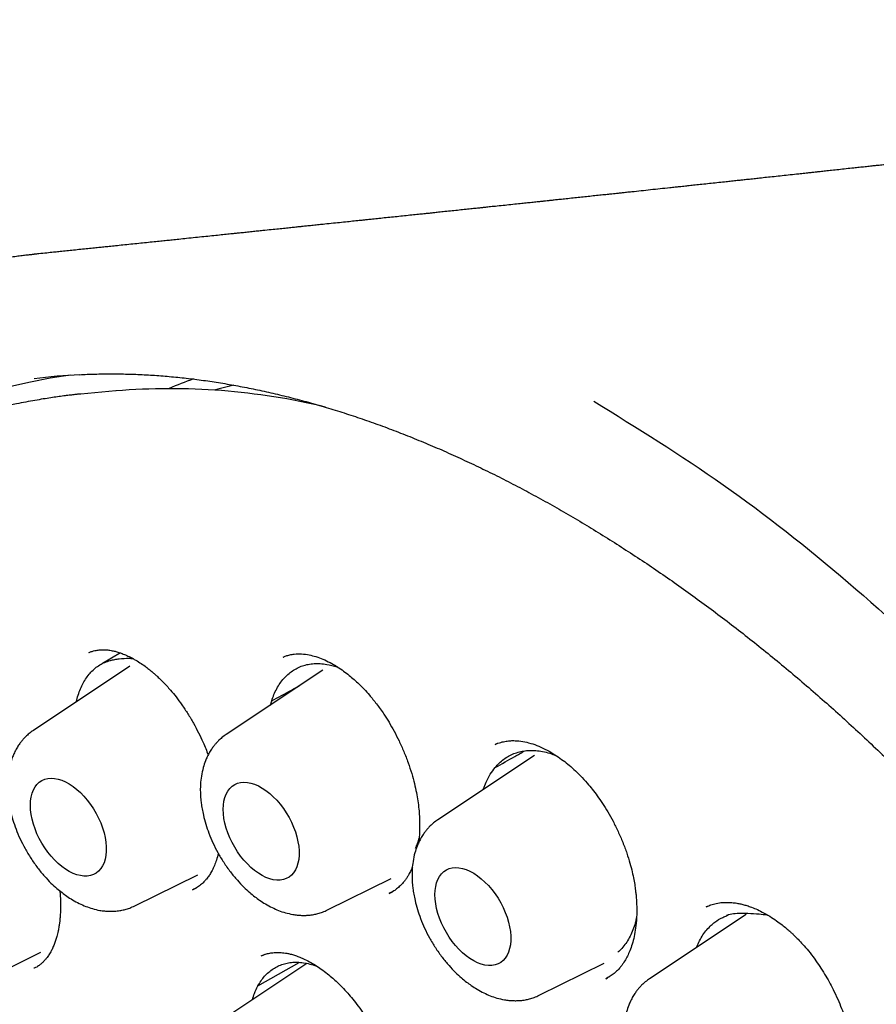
# Model space of a CAD drawing. Header units: millimetres. Extents: x 8 to 855, y 12 to 815.
# Tile 37 of 53: x 785 to 795, y 371 to 382. Entities that reach past the tile are written whole.
import ezdxf

# ---------------------------------------------------------------- set-up
doc = ezdxf.new("R2010")
doc.units = ezdxf.units.MM

msp = doc.modelspace()

# ---------------------------------------------------------------- linework, layer by layer
at = {"color": 7, "linetype": 'Continuous', "lineweight": 30}
for p, q in [((785.966, 377.481), (785.839, 377.468)), ((786.369, 377.517), (785.966, 377.481)), ((786.061, 374.526), (786.063, 374.527)), ((786.419, 374.522), (786.215, 374.403)), ((786.528, 374.372), (785.426, 373.637)), ((788.278, 374.473), (788.282, 374.475)), ((788.731, 374.325), (787.629, 373.591)), ((788.134, 373.927), (788.148, 373.975)), ((790.724, 373.486), (790.7, 373.476)), ((791.149, 373.35), (790.047, 372.616)), ((786.584, 371.632), (787.304, 371.988)), ((788.787, 371.585), (789.514, 371.945)), ((787.245, 371.813), (787.289, 371.837)), ((789.488, 371.771), (789.528, 371.793)), ((793.124, 371.625), (793.109, 371.619)), ((793.566, 371.534), (792.464, 370.799)), ((793.348, 371.52), (793.366, 371.531)), ((784.791, 370.746), (785.511, 371.102)), ((788.03, 371.059), (788.032, 371.06)), ((788.068, 371.075), (788.031, 371.06)), ((785.435, 370.921), (785.431, 370.919)), ((788.551, 370.974), (787.623, 370.355)), ((787.99, 370.716), (788.462, 370.986)), ((791.204, 370.61), (791.945, 370.977)), ((791.983, 370.809), (791.963, 370.799)), ((791.966, 370.799), (791.983, 370.809)), ((792.008, 370.823), (792.01, 370.825))]:
    msp.add_line(p, q, dxfattribs=at)
at = {"color": 7, "linetype": 'Continuous', "lineweight": 30, "flags": 128}
for points in [[(787.715, 377.583), (787.534, 377.537), (787.493, 377.525)], [(785.392, 372.781), (785.394, 372.83), (785.4, 372.875), (785.411, 372.918), (785.426, 372.956), (785.445, 372.99), (785.467, 373.02), (785.493, 373.044), (785.523, 373.064), (785.555, 373.078), (785.59, 373.087), (785.628, 373.091), (785.667, 373.088), (785.708, 373.081), (785.75, 373.067), (785.793, 373.049), (785.836, 373.025), (785.879, 372.997), (785.922, 372.963), (785.963, 372.926), (786.003, 372.884), (786.042, 372.839), (786.078, 372.791), (786.112, 372.741), (786.143, 372.688), (786.171, 372.634), (786.195, 372.579), (786.216, 372.523), (786.233, 372.467), (786.245, 372.412), (786.254, 372.358), (786.258, 372.306), (786.258, 372.256), (786.254, 372.209), (786.245, 372.165), (786.233, 372.125), (786.216, 372.088), (786.195, 372.057), (786.171, 372.029), (786.143, 372.007), (786.112, 371.99), (786.078, 371.979), (786.042, 371.972), (786.003, 371.972), (785.963, 371.977), (785.922, 371.987), (785.879, 372.003), (785.836, 372.024), (785.793, 372.051), (785.75, 372.082), (785.708, 372.117), (785.667, 372.157), (785.628, 372.2), (785.59, 372.246), (785.555, 372.296), (785.523, 372.347), (785.493, 372.401), (785.467, 372.456), (785.445, 372.511), (785.426, 372.567), (785.411, 372.623), (785.4, 372.677), (785.394, 372.73), (785.392, 372.781)], [(787.595, 372.735), (787.597, 372.783), (787.603, 372.829), (787.614, 372.871), (787.629, 372.909), (787.647, 372.943), (787.67, 372.973), (787.696, 372.998), (787.725, 373.017), (787.758, 373.032), (787.793, 373.041), (787.83, 373.044), (787.87, 373.042), (787.911, 373.034), (787.953, 373.021), (787.996, 373.002), (788.039, 372.978), (788.082, 372.95), (788.125, 372.917), (788.166, 372.879), (788.206, 372.838), (788.245, 372.793), (788.281, 372.745), (788.315, 372.694), (788.346, 372.641), (788.374, 372.587), (788.398, 372.532), (788.419, 372.476), (788.435, 372.42), (788.448, 372.365), (788.457, 372.312), (788.461, 372.259), (788.461, 372.21), (788.457, 372.162), (788.448, 372.118), (788.435, 372.078), (788.419, 372.042), (788.398, 372.01), (788.374, 371.983), (788.346, 371.961), (788.315, 371.944), (788.281, 371.932), (788.245, 371.926), (788.206, 371.925), (788.166, 371.93), (788.125, 371.941), (788.082, 371.957), (788.039, 371.978), (787.996, 372.004), (787.953, 372.035), (787.911, 372.07), (787.87, 372.11), (787.83, 372.153), (787.793, 372.2), (787.758, 372.249), (787.725, 372.301), (787.696, 372.354), (787.67, 372.409), (787.647, 372.465), (787.629, 372.521), (787.614, 372.576), (787.603, 372.63), (787.597, 372.684), (787.595, 372.735)], [(790.012, 371.76), (790.015, 371.808), (790.021, 371.854), (790.032, 371.896), (790.046, 371.934), (790.065, 371.969), (790.088, 371.998), (790.114, 372.023), (790.143, 372.042), (790.176, 372.057), (790.211, 372.066), (790.248, 372.069), (790.287, 372.067), (790.328, 372.059), (790.371, 372.046), (790.413, 372.027), (790.457, 372.004), (790.5, 371.975), (790.542, 371.942), (790.584, 371.904), (790.624, 371.863), (790.663, 371.818), (790.699, 371.77), (790.733, 371.719), (790.764, 371.666), (790.791, 371.612), (790.816, 371.557), (790.836, 371.501), (790.853, 371.446), (790.866, 371.391), (790.874, 371.337), (790.879, 371.285), (790.879, 371.235), (790.874, 371.187), (790.866, 371.143), (790.853, 371.103), (790.836, 371.067), (790.816, 371.035), (790.791, 371.008), (790.764, 370.986), (790.733, 370.969), (790.699, 370.957), (790.663, 370.951), (790.624, 370.95), (790.584, 370.955), (790.542, 370.966), (790.5, 370.982), (790.457, 371.003), (790.413, 371.029), (790.371, 371.06), (790.328, 371.095), (790.287, 371.135), (790.248, 371.178), (790.211, 371.225), (790.176, 371.274), (790.143, 371.326), (790.114, 371.379), (790.088, 371.434), (790.065, 371.49), (790.046, 371.546), (790.032, 371.601), (790.021, 371.656), (790.015, 371.709), (790.012, 371.76)]]:
    msp.add_lwpolyline(points, dxfattribs=at)
at = {"color": 7, "linetype": 'Continuous', "lineweight": 30}
for centre, radius, start, end in [((786.642, 371.676), 6.072, 97.5259, 165.5905), ((786.3, 371.124), 6.587, 92.9867, 97.5375), ((789.001, 372.767), 5.189, 109.6667, 112.9773), ((786.988, 369.928), 7.614, 76.5092, 94.658)]:
    msp.add_arc(centre, radius, start, end, dxfattribs=at)
for points, knots in [([(809.138, 381.759), (809.132, 381.758), (809.1, 381.754), (809.042, 381.746), (808.963, 381.736), (808.888, 381.726), (808.819, 381.717), (808.762, 381.71), (808.713, 381.704), (808.667, 381.698), (808.611, 381.69), (808.537, 381.681), (808.449, 381.67), (808.357, 381.658), (808.267, 381.646), (808.178, 381.635), (808.086, 381.623), (807.995, 381.611), (807.905, 381.6), (807.832, 381.59), (807.773, 381.583), (807.722, 381.576), (807.663, 381.569), (807.591, 381.56), (807.512, 381.549), (807.434, 381.54), (807.367, 381.531), (807.31, 381.524), (807.262, 381.518), (807.216, 381.512), (807.165, 381.505), (807.104, 381.498), (807.032, 381.489), (806.948, 381.478), (806.853, 381.466), (806.745, 381.452), (806.628, 381.438), (806.513, 381.423), (806.405, 381.41), (806.31, 381.398), (806.222, 381.387), (806.134, 381.376), (806.043, 381.365), (805.957, 381.354), (805.881, 381.345), (805.819, 381.337), (805.767, 381.33), (805.717, 381.324), (805.66, 381.317), (805.592, 381.309), (805.512, 381.299), (805.42, 381.288), (805.319, 381.275), (805.212, 381.262), (805.116, 381.25), (805.038, 381.241), (804.978, 381.233), (804.924, 381.227), (804.875, 381.221), (804.826, 381.215), (804.772, 381.208), (804.704, 381.2), (804.627, 381.19), (804.547, 381.181), (804.474, 381.172), (804.409, 381.164), (804.351, 381.157), (804.3, 381.151), (804.251, 381.145), (804.198, 381.138), (804.138, 381.131), (804.072, 381.123), (803.987, 381.113), (803.884, 381.1), (803.769, 381.086), (803.661, 381.073), (803.559, 381.061), (803.465, 381.05), (803.38, 381.04), (803.304, 381.031), (803.23, 381.022), (803.151, 381.012), (803.063, 381.002), (802.977, 380.992), (802.901, 380.982), (802.84, 380.975), (802.788, 380.969), (802.742, 380.964), (802.697, 380.958), (802.65, 380.953), (802.597, 380.946), (802.543, 380.94), (802.494, 380.934), (802.446, 380.928), (802.394, 380.922), (802.334, 380.915), (802.272, 380.908), (802.206, 380.9), (802.138, 380.892), (802.066, 380.884), (801.995, 380.875), (801.916, 380.866), (801.815, 380.854), (801.693, 380.84), (801.56, 380.824), (801.435, 380.81), (801.319, 380.796), (801.214, 380.784), (801.131, 380.774), (801.067, 380.767), (801.011, 380.76), (800.948, 380.753), (800.872, 380.744), (800.791, 380.735), (800.696, 380.724), (800.594, 380.712), (800.489, 380.7), (800.395, 380.689), (800.304, 380.679), (800.209, 380.668), (800.105, 380.656), (800.001, 380.644), (799.904, 380.633), (799.813, 380.622), (799.721, 380.612), (799.619, 380.6), (799.509, 380.587), (799.402, 380.575), (799.308, 380.564), (799.23, 380.556), (799.162, 380.548), (799.105, 380.541), (799.054, 380.536), (799.005, 380.53), (798.953, 380.524), (798.893, 380.517), (798.823, 380.51), (798.748, 380.501), (798.672, 380.492), (798.599, 380.484), (798.521, 380.475), (798.437, 380.466), (798.349, 380.456), (798.263, 380.446), (798.173, 380.436), (798.076, 380.425), (797.985, 380.415), (797.899, 380.405), (797.82, 380.397), (797.742, 380.388), (797.67, 380.38), (797.609, 380.373), (797.558, 380.367), (797.51, 380.362), (797.46, 380.356), (797.405, 380.35), (797.343, 380.343), (797.277, 380.336), (797.207, 380.328), (797.136, 380.32), (797.065, 380.312), (796.999, 380.305), (796.929, 380.297), (796.853, 380.289), (796.769, 380.28), (796.693, 380.271), (796.623, 380.263), (796.553, 380.256), (796.473, 380.247), (796.381, 380.237), (796.28, 380.226), (796.179, 380.215), (796.082, 380.204), (796.002, 380.195), (795.939, 380.188), (795.891, 380.183), (795.842, 380.177), (795.785, 380.171), (795.719, 380.164), (795.641, 380.155), (795.555, 380.146), (795.463, 380.136), (795.373, 380.126), (795.289, 380.117), (795.216, 380.109), (795.16, 380.103), (795.119, 380.098), (795.083, 380.094), (795.039, 380.09), (794.986, 380.084), (794.925, 380.077), (794.86, 380.07), (794.789, 380.063), (794.711, 380.054), (794.626, 380.045), (794.547, 380.036), (794.476, 380.029), (794.419, 380.022), (794.375, 380.018), (794.336, 380.013), (794.291, 380.009), (794.234, 380.002), (794.159, 379.994), (794.072, 379.985), (793.979, 379.975), (793.888, 379.965), (793.803, 379.956), (793.726, 379.948), (793.667, 379.941), (793.623, 379.936), (793.589, 379.933), (793.551, 379.929), (793.504, 379.924), (793.448, 379.918), (793.386, 379.911), (793.313, 379.903), (793.234, 379.895), (793.148, 379.885), (793.065, 379.877), (792.988, 379.868), (792.926, 379.862), (792.877, 379.856), (792.839, 379.852), (792.799, 379.848), (792.751, 379.843), (792.678, 379.835), (792.585, 379.825), (792.476, 379.814), (792.368, 379.802), (792.276, 379.792), (792.204, 379.785), (792.152, 379.779), (792.109, 379.775), (792.07, 379.77), (792.028, 379.766), (791.976, 379.76), (791.911, 379.754), (791.839, 379.746), (791.764, 379.738), (791.688, 379.73), (791.61, 379.722), (791.533, 379.713), (791.463, 379.706), (791.403, 379.7), (791.355, 379.695), (791.314, 379.69), (791.274, 379.686), (791.229, 379.681), (791.176, 379.676), (791.117, 379.669), (791.053, 379.663), (790.981, 379.655), (790.901, 379.647), (790.813, 379.637), (790.729, 379.628), (790.654, 379.621), (790.593, 379.614), (790.543, 379.609), (790.494, 379.604), (790.435, 379.598), (790.366, 379.59), (790.289, 379.582), (790.209, 379.574), (790.13, 379.566), (790.059, 379.558), (790.003, 379.552), (789.956, 379.547), (789.909, 379.542), (789.853, 379.536), (789.784, 379.529), (789.705, 379.521), (789.622, 379.512), (789.538, 379.503), (789.455, 379.495), (789.376, 379.487), (789.305, 379.479), (789.247, 379.473), (789.2, 379.468), (789.155, 379.463), (789.101, 379.458), (789.03, 379.45), (788.945, 379.441), (788.851, 379.432), (788.765, 379.423), (788.689, 379.415), (788.624, 379.408), (788.564, 379.402), (788.513, 379.397), (788.468, 379.392), (788.42, 379.387), (788.365, 379.381), (788.299, 379.374), (788.224, 379.366), (788.139, 379.358), (788.059, 379.349), (787.986, 379.342), (787.922, 379.335), (787.858, 379.328), (787.797, 379.322), (787.744, 379.317), (787.7, 379.312), (787.663, 379.308), (787.614, 379.303), (787.548, 379.296), (787.463, 379.287), (787.371, 379.278), (787.275, 379.268), (787.18, 379.258), (787.092, 379.249), (787.016, 379.241), (786.948, 379.234), (786.878, 379.227), (786.801, 379.219), (786.717, 379.21), (786.629, 379.201), (786.539, 379.192), (786.451, 379.183), (786.369, 379.174), (786.296, 379.167), (786.231, 379.16), (786.169, 379.154), (786.103, 379.147), (786.028, 379.139), (785.947, 379.131), (785.866, 379.123), (785.789, 379.115), (785.719, 379.107), (785.649, 379.1), (785.573, 379.092), (785.499, 379.085), (785.451, 379.08), (785.434, 379.078)], [0, 0, 0, 0, 0.000783, 0.004161, 0.007573, 0.011112, 0.013958, 0.016497, 0.018607, 0.020379, 0.022385, 0.025984, 0.02998, 0.033948, 0.037886, 0.041774, 0.045595, 0.049774, 0.053699, 0.057333, 0.05932, 0.061367, 0.063911, 0.066975, 0.070816, 0.074189, 0.077087, 0.079532, 0.081612, 0.083338, 0.085549, 0.088212, 0.091326, 0.094929, 0.099049, 0.103651, 0.109063, 0.114142, 0.118696, 0.122979, 0.126474, 0.130205, 0.134365, 0.138236, 0.141481, 0.144122, 0.146277, 0.148255, 0.150617, 0.153613, 0.157078, 0.161032, 0.165476, 0.1702, 0.174941, 0.177834, 0.180396, 0.18265, 0.184753, 0.186743, 0.189014, 0.191768, 0.19549, 0.199, 0.202143, 0.204921, 0.207398, 0.20961, 0.211542, 0.213784, 0.216403, 0.219288, 0.222299, 0.227451, 0.232561, 0.237118, 0.241426, 0.245635, 0.249242, 0.252484, 0.255428, 0.258804, 0.26261, 0.26682, 0.269867, 0.272414, 0.274564, 0.27667, 0.278323, 0.280306, 0.282677, 0.285202, 0.28729, 0.28902, 0.29132, 0.293993, 0.296674, 0.299194, 0.3025, 0.305404, 0.308333, 0.311706, 0.315411, 0.321296, 0.327287, 0.332396, 0.337316, 0.342072, 0.345842, 0.347977, 0.350242, 0.352912, 0.356147, 0.359828, 0.363314, 0.36827, 0.372805, 0.376754, 0.380242, 0.384399, 0.388864, 0.393466, 0.39773, 0.401178, 0.405042, 0.409413, 0.414137, 0.419137, 0.422907, 0.426177, 0.429026, 0.431558, 0.433472, 0.435506, 0.437664, 0.440156, 0.443127, 0.446476, 0.449758, 0.452805, 0.455672, 0.459757, 0.463398, 0.466758, 0.470678, 0.474883, 0.478967, 0.482271, 0.485727, 0.489065, 0.492191, 0.494765, 0.496786, 0.498685, 0.500784, 0.503083, 0.505648, 0.508689, 0.511423, 0.51446, 0.517666, 0.520436, 0.522832, 0.526434, 0.530089, 0.533359, 0.536121, 0.538954, 0.54213, 0.546235, 0.550554, 0.554863, 0.558971, 0.562765, 0.564953, 0.566875, 0.568816, 0.57121, 0.57406, 0.577146, 0.581035, 0.58488, 0.58868, 0.592335, 0.595437, 0.597941, 0.599292, 0.600653, 0.602468, 0.604744, 0.607427, 0.610136, 0.612794, 0.616431, 0.61997, 0.623385, 0.626384, 0.628886, 0.630503, 0.631909, 0.633757, 0.636171, 0.63911, 0.643142, 0.647048, 0.650826, 0.654474, 0.657734, 0.660442, 0.661956, 0.66323, 0.664717, 0.666659, 0.669055, 0.671765, 0.674447, 0.678126, 0.68172, 0.685228, 0.688494, 0.691258, 0.693075, 0.69458, 0.696065, 0.698051, 0.700549, 0.705116, 0.709668, 0.714189, 0.718634, 0.72111, 0.723251, 0.725057, 0.726527, 0.728048, 0.730279, 0.73307, 0.736122, 0.739236, 0.742413, 0.745652, 0.74895, 0.751993, 0.754392, 0.756397, 0.758008, 0.759485, 0.761342, 0.76355, 0.766064, 0.768721, 0.771514, 0.775019, 0.778717, 0.782403, 0.785514, 0.788015, 0.789909, 0.791749, 0.794184, 0.797176, 0.800376, 0.803696, 0.807135, 0.810132, 0.812459, 0.814146, 0.815958, 0.818229, 0.821139, 0.824532, 0.828008, 0.831453, 0.834868, 0.838251, 0.841257, 0.843664, 0.845449, 0.847113, 0.849151, 0.852225, 0.855849, 0.859729, 0.863799, 0.866455, 0.869186, 0.87178, 0.873878, 0.875476, 0.877405, 0.879691, 0.882381, 0.885476, 0.888973, 0.892868, 0.895351, 0.897972, 0.900732, 0.903329, 0.905505, 0.90726, 0.90866, 0.910151, 0.913251, 0.916833, 0.92061, 0.924557, 0.928637, 0.932305, 0.935385, 0.937989, 0.940747, 0.943925, 0.947456, 0.951073, 0.954749, 0.958483, 0.961899, 0.9649, 0.967478, 0.969801, 0.972493, 0.975611, 0.979054, 0.982378, 0.985532, 0.988515, 0.991011, 0.994115, 0.99783, 1, 1, 1, 1]), ([(785.441, 379.078), (785.428, 379.076), (785.398, 379.073), (785.351, 379.068), (785.294, 379.061), (785.229, 379.052), (785.155, 379.042), (785.072, 379.03), (784.984, 379.016), (784.893, 379), (784.802, 378.983), (784.714, 378.966), (784.598, 378.941), (784.458, 378.908), (784.296, 378.866), (784.169, 378.829), (784.075, 378.8), (784.015, 378.781), (783.964, 378.765), (783.923, 378.751), (783.891, 378.739), (783.861, 378.729), (783.829, 378.718), (783.788, 378.703), (783.738, 378.684), (783.679, 378.662), (783.612, 378.635), (783.535, 378.604), (783.452, 378.569), (783.363, 378.53), (783.242, 378.474), (783.09, 378.4), (782.908, 378.302), (782.724, 378.196), (782.579, 378.105), (782.474, 378.035), (782.413, 377.994), (782.359, 377.956), (782.316, 377.926), (782.282, 377.901), (782.254, 377.88), (782.224, 377.858), (782.188, 377.831), (782.144, 377.797), (782.088, 377.754), (782.023, 377.701), (781.952, 377.643), (781.883, 377.585), (781.788, 377.502), (781.671, 377.395), (781.537, 377.265), (781.424, 377.15), (781.33, 377.049), (781.254, 376.965), (781.186, 376.887), (781.126, 376.817), (781.074, 376.754), (781.029, 376.699), (780.993, 376.653), (780.959, 376.61), (780.924, 376.565), (780.881, 376.509), (780.834, 376.445), (780.767, 376.352), (780.682, 376.231), (780.584, 376.084), (780.49, 375.935), (780.398, 375.781), (780.304, 375.616), (780.224, 375.469), (780.159, 375.342), (780.109, 375.241), (780.059, 375.136), (780.008, 375.028), (779.958, 374.915), (779.91, 374.803), (779.864, 374.694), (779.824, 374.592), (779.788, 374.5), (779.759, 374.423), (779.736, 374.361), (779.72, 374.317), (779.709, 374.285), (779.7, 374.258), (779.689, 374.227), (779.675, 374.187), (779.659, 374.14), (779.64, 374.085), (779.619, 374.019), (779.594, 373.942), (779.567, 373.855), (779.54, 373.764), (779.513, 373.673), (779.477, 373.546), (779.434, 373.384), (779.386, 373.188), (779.342, 372.996), (779.302, 372.81), (779.266, 372.624), (779.231, 372.431), (779.197, 372.226), (779.165, 372.006), (779.135, 371.777), (779.108, 371.54), (779.085, 371.295), (779.064, 371.037), (779.048, 370.768), (779.036, 370.498), (779.029, 370.234), (779.027, 369.976), (779.028, 369.725), (779.033, 369.481), (779.041, 369.254), (779.05, 369.044), (779.06, 368.86), (779.071, 368.702), (779.08, 368.567), (779.09, 368.44), (779.101, 368.313), (779.113, 368.181), (779.13, 368.014), (779.152, 367.808), (779.182, 367.56), (779.217, 367.297), (779.257, 367.021), (779.304, 366.731), (779.356, 366.425), (779.416, 366.108), (779.488, 365.752), (779.573, 365.362), (779.673, 364.94), (779.792, 364.474), (779.933, 363.964), (780.1, 363.412), (780.278, 362.863), (780.47, 362.313), (780.675, 361.76), (780.895, 361.204), (781.127, 360.65), (781.371, 360.099), (781.625, 359.553), (781.889, 359.015), (782.162, 358.484), (782.446, 357.959), (782.724, 357.465), (782.997, 357.002), (783.264, 356.566), (783.542, 356.128), (783.832, 355.687), (784.135, 355.243), (784.438, 354.817), (784.738, 354.408), (785.036, 354.016), (785.297, 353.684), (785.516, 353.414), (785.684, 353.21), (785.845, 353.019), (785.997, 352.84), (786.142, 352.674), (786.279, 352.519), (786.405, 352.378), (786.521, 352.25), (786.613, 352.15), (786.686, 352.071), (786.746, 352.007), (786.815, 351.934), (786.893, 351.851), (786.981, 351.759), (787.079, 351.657), (787.186, 351.547), (787.304, 351.428), (787.439, 351.294), (787.591, 351.144), (787.763, 350.979), (787.949, 350.803), (788.149, 350.619), (788.361, 350.427), (788.586, 350.229), (788.824, 350.025), (789.075, 349.815), (789.33, 349.609), (789.588, 349.407), (789.847, 349.21), (790.118, 349.011), (790.4, 348.811), (790.693, 348.612), (790.997, 348.414), (791.311, 348.217), (791.525, 348.092), (791.633, 348.028)], [0, 0, 0, 0, 0.001141, 0.002635, 0.004484, 0.006659, 0.009183, 0.012055, 0.015275, 0.018597, 0.021848, 0.025029, 0.028138, 0.034422, 0.040395, 0.046055, 0.048681, 0.050958, 0.052881, 0.054451, 0.055667, 0.056574, 0.057818, 0.059391, 0.061294, 0.063525, 0.066136, 0.069086, 0.072378, 0.075912, 0.079504, 0.08672, 0.094143, 0.101776, 0.109634, 0.112637, 0.115306, 0.117639, 0.119634, 0.12102, 0.122178, 0.123385, 0.124986, 0.126983, 0.129376, 0.132653, 0.135959, 0.139178, 0.142311, 0.149419, 0.156034, 0.162152, 0.166497, 0.170491, 0.174095, 0.177311, 0.180138, 0.182576, 0.184624, 0.186218, 0.188215, 0.190619, 0.193422, 0.196391, 0.202374, 0.208559, 0.21425, 0.220202, 0.2265, 0.233145, 0.236725, 0.240397, 0.244161, 0.248016, 0.251963, 0.255971, 0.259669, 0.263252, 0.266327, 0.268896, 0.270959, 0.272518, 0.273322, 0.274102, 0.275136, 0.276424, 0.277968, 0.279765, 0.281817, 0.284367, 0.287216, 0.290128, 0.292994, 0.295814, 0.302056, 0.308066, 0.313845, 0.319394, 0.324784, 0.330354, 0.336276, 0.342551, 0.349177, 0.35562, 0.362359, 0.36939, 0.37671, 0.384066, 0.391028, 0.397588, 0.404344, 0.410635, 0.416464, 0.421828, 0.426729, 0.430457, 0.433862, 0.436973, 0.440136, 0.443452, 0.446922, 0.452683, 0.458824, 0.465342, 0.472039, 0.479091, 0.486499, 0.49424, 0.502023, 0.512136, 0.522159, 0.532091, 0.545247, 0.558244, 0.571115, 0.583952, 0.597036, 0.610128, 0.623223, 0.636319, 0.649409, 0.662258, 0.675095, 0.687917, 0.70072, 0.711601, 0.72253, 0.733661, 0.74503, 0.756624, 0.768428, 0.778979, 0.789682, 0.800534, 0.806717, 0.812554, 0.818047, 0.823195, 0.828152, 0.832744, 0.836969, 0.840828, 0.84432, 0.846115, 0.848036, 0.850285, 0.85286, 0.855762, 0.858931, 0.862415, 0.866215, 0.870331, 0.875409, 0.880898, 0.886797, 0.893107, 0.899825, 0.906822, 0.914213, 0.921997, 0.930173, 0.937805, 0.945749, 0.954006, 0.962574, 0.971457, 0.980654, 0.990167, 1, 1, 1, 1]), ([(785.952, 377.702), (786.01, 377.705), (786.129, 377.71), (786.313, 377.712), (786.501, 377.71), (786.691, 377.703), (786.882, 377.69), (787.075, 377.673), (787.27, 377.651), (787.466, 377.624), (787.663, 377.592), (787.862, 377.555), (788.062, 377.513), (788.263, 377.467), (788.465, 377.415), (788.669, 377.359), (788.873, 377.298), (789.078, 377.232), (789.284, 377.161), (789.491, 377.086), (789.699, 377.005), (789.907, 376.92), (790.116, 376.831), (790.325, 376.736), (790.535, 376.637), (790.745, 376.534), (790.955, 376.426), (791.166, 376.313), (791.377, 376.196), (791.588, 376.074), (791.799, 375.948), (792.01, 375.817), (792.221, 375.682), (792.432, 375.543), (792.642, 375.4), (792.852, 375.252), (793.062, 375.1), (793.271, 374.944), (793.48, 374.784), (793.688, 374.62), (793.895, 374.452), (794.102, 374.28), (794.308, 374.104), (794.513, 373.924), (794.717, 373.741), (794.919, 373.554), (795.121, 373.363), (795.322, 373.169), (795.522, 372.972), (795.72, 372.77), (795.916, 372.566), (796.112, 372.358), (796.306, 372.147), (796.498, 371.933), (796.689, 371.716), (796.878, 371.496), (797.065, 371.272), (797.25, 371.046), (797.434, 370.818), (797.615, 370.586), (797.795, 370.352), (797.972, 370.115), (798.148, 369.876), (798.321, 369.635), (798.492, 369.391), (798.66, 369.145), (798.827, 368.896), (798.991, 368.646), (799.152, 368.394), (799.311, 368.139), (799.467, 367.883), (799.621, 367.626), (799.772, 367.366), (799.92, 367.105), (800.066, 366.843), (800.208, 366.579), (800.348, 366.314), (800.485, 366.048), (800.619, 365.78), (800.75, 365.512), (800.877, 365.242), (801.002, 364.972), (801.124, 364.701), (801.242, 364.429), (801.357, 364.157), (801.469, 363.884), (801.578, 363.611), (801.683, 363.338), (801.785, 363.064), (801.884, 362.79), (801.979, 362.517), (802.07, 362.243), (802.159, 361.969), (802.243, 361.696), (802.324, 361.423), (802.402, 361.151), (802.476, 360.879), (802.546, 360.607), (802.613, 360.337), (802.676, 360.067), (802.735, 359.798), (802.791, 359.53), (802.842, 359.263), (802.891, 358.997), (802.935, 358.732), (802.976, 358.469), (803.012, 358.207), (803.045, 357.947), (803.075, 357.688), (803.1, 357.431), (803.122, 357.176), (803.14, 356.923), (803.154, 356.671), (803.164, 356.422), (803.17, 356.175), (803.173, 355.93), (803.171, 355.687), (803.166, 355.446), (803.157, 355.208), (803.144, 354.973), (803.128, 354.74), (803.107, 354.51), (803.083, 354.282), (803.055, 354.057), (803.024, 353.835), (802.988, 353.617), (802.949, 353.401), (802.906, 353.188), (802.859, 352.978), (802.809, 352.772), (802.755, 352.569), (802.697, 352.369), (802.636, 352.173), (802.571, 351.98), (802.503, 351.791), (802.43, 351.605), (802.355, 351.424), (802.276, 351.245), (802.193, 351.071), (802.107, 350.9), (802.017, 350.734), (801.924, 350.571), (801.828, 350.412), (801.762, 350.308), (801.727, 350.257), (801.727, 350.257)], [0, 0, 0, 0, 0.006701, 0.013779, 0.020854, 0.027924, 0.034991, 0.042054, 0.049113, 0.05617, 0.063224, 0.070275, 0.077324, 0.08437, 0.091415, 0.098458, 0.1055, 0.112541, 0.119581, 0.126619, 0.133657, 0.140694, 0.147731, 0.154768, 0.161804, 0.16884, 0.175876, 0.182912, 0.189949, 0.196985, 0.204021, 0.211058, 0.218095, 0.225132, 0.232169, 0.239207, 0.246246, 0.253284, 0.260323, 0.267363, 0.274402, 0.281442, 0.288483, 0.295524, 0.302566, 0.309607, 0.31665, 0.323692, 0.330735, 0.337778, 0.344822, 0.351866, 0.35891, 0.365955, 0.373, 0.380045, 0.387091, 0.394136, 0.401182, 0.408229, 0.415275, 0.422322, 0.429369, 0.436416, 0.443463, 0.45051, 0.457558, 0.464605, 0.471653, 0.4787, 0.485748, 0.492796, 0.499844, 0.506891, 0.513939, 0.520987, 0.528034, 0.535082, 0.54213, 0.549177, 0.556224, 0.563272, 0.570319, 0.577366, 0.584412, 0.591459, 0.598505, 0.605551, 0.612597, 0.619643, 0.626688, 0.633733, 0.640778, 0.647822, 0.654866, 0.66191, 0.668953, 0.675996, 0.683039, 0.690081, 0.697123, 0.704165, 0.711206, 0.718246, 0.725286, 0.732326, 0.739365, 0.746404, 0.753443, 0.760481, 0.767518, 0.774555, 0.781592, 0.788629, 0.795665, 0.802701, 0.809736, 0.816771, 0.823806, 0.830841, 0.837876, 0.844911, 0.851946, 0.858981, 0.866017, 0.873052, 0.880089, 0.887125, 0.894163, 0.901201, 0.908241, 0.915282, 0.922324, 0.929368, 0.936414, 0.943462, 0.950513, 0.957566, 0.964622, 0.971681, 0.978744, 0.98581, 0.99288, 0.999955, 1, 1, 1, 1]), ([(785.966, 377.481), (785.954, 377.48), (785.926, 377.477), (785.883, 377.472), (785.83, 377.466), (785.768, 377.458), (785.699, 377.449), (785.621, 377.437), (785.535, 377.424), (785.44, 377.408), (785.338, 377.389), (785.168, 377.356), (784.934, 377.301), (784.627, 377.212), (784.309, 377.1), (783.984, 376.961), (783.742, 376.84), (783.577, 376.748), (783.486, 376.695), (783.402, 376.643), (783.326, 376.596), (783.259, 376.552), (783.201, 376.513), (783.153, 376.48), (783.116, 376.453), (783.087, 376.433), (783.063, 376.415), (783.044, 376.401), (783.027, 376.389), (783.009, 376.375), (782.985, 376.357), (782.953, 376.333), (782.913, 376.303), (782.866, 376.266), (782.813, 376.223), (782.757, 376.177), (782.7, 376.128), (782.643, 376.078), (782.544, 375.989), (782.403, 375.856), (782.222, 375.669), (782.041, 375.464), (781.862, 375.242), (781.686, 375.004), (781.516, 374.75), (781.367, 374.503), (781.237, 374.268), (781.125, 374.048), (781.038, 373.862), (780.974, 373.718), (780.932, 373.622), (780.896, 373.535), (780.865, 373.456), (780.839, 373.389), (780.817, 373.333), (780.8, 373.286), (780.786, 373.248), (780.775, 373.218), (780.765, 373.191), (780.755, 373.161), (780.74, 373.121), (780.722, 373.068), (780.701, 373.005), (780.677, 372.934), (780.652, 372.855), (780.626, 372.77), (780.6, 372.684), (780.575, 372.597), (780.551, 372.511), (780.528, 372.425), (780.492, 372.288), (780.446, 372.1), (780.394, 371.861), (780.347, 371.618), (780.303, 371.365), (780.267, 371.12), (780.237, 370.884), (780.212, 370.661), (780.194, 370.461), (780.18, 370.289), (780.171, 370.152), (780.164, 370.024), (780.158, 369.913), (780.154, 369.817), (780.151, 369.736), (780.149, 369.665), (780.148, 369.605), (780.146, 369.556), (780.146, 369.518), (780.145, 369.488), (780.145, 369.45), (780.144, 369.396), (780.143, 369.321), (780.143, 369.231), (780.144, 369.126), (780.145, 369.007), (780.148, 368.873), (780.153, 368.686), (780.163, 368.445), (780.18, 368.148), (780.205, 367.833), (780.237, 367.499), (780.277, 367.147), (780.327, 366.775), (780.385, 366.399), (780.451, 366.021), (780.524, 365.641), (780.608, 365.246), (780.704, 364.836), (780.811, 364.414), (780.929, 363.979), (781.061, 363.533), (781.206, 363.074), (781.357, 362.625), (781.513, 362.19), (781.671, 361.772), (781.839, 361.352), (782.013, 360.935), (782.193, 360.524), (782.39, 360.095), (782.604, 359.648), (782.836, 359.187), (783.075, 358.735), (783.32, 358.29), (783.571, 357.852), (783.828, 357.422), (784.09, 357.002), (784.355, 356.594), (784.621, 356.198), (784.888, 355.816), (785.155, 355.447), (785.423, 355.089), (785.719, 354.708), (786.042, 354.308), (786.393, 353.892), (786.744, 353.494), (787.093, 353.114), (787.44, 352.752), (787.784, 352.408), (788.143, 352.063), (788.519, 351.719), (788.915, 351.374), (789.313, 351.044), (789.716, 350.728), (790.123, 350.426), (790.51, 350.154), (790.878, 349.911), (791.212, 349.702), (791.446, 349.563), (791.581, 349.485), (791.628, 349.458), (791.672, 349.433), (791.708, 349.413), (791.745, 349.393), (791.791, 349.367), (791.857, 349.331), (791.938, 349.287), (792.03, 349.238), (792.13, 349.186), (792.253, 349.123), (792.401, 349.049), (792.576, 348.964), (792.761, 348.879), (792.974, 348.784), (793.21, 348.685), (793.463, 348.586), (793.71, 348.495), (793.952, 348.412), (794.188, 348.337), (794.418, 348.271), (794.616, 348.218), (794.779, 348.178), (794.906, 348.149), (795.018, 348.125), (795.116, 348.105), (795.201, 348.088), (795.275, 348.075), (795.341, 348.063), (795.408, 348.052), (795.482, 348.04), (795.571, 348.026), (795.673, 348.012), (795.788, 347.998), (795.914, 347.984), (796.051, 347.971), (796.2, 347.96), (796.36, 347.951), (796.576, 347.943), (796.842, 347.943), (797.155, 347.957), (797.468, 347.985), (797.724, 348.021), (797.925, 348.056), (798.072, 348.086), (798.218, 348.119), (798.364, 348.157), (798.509, 348.197), (798.638, 348.238), (798.749, 348.275), (798.839, 348.306), (798.917, 348.336), (798.985, 348.362), (799.043, 348.385), (799.092, 348.406), (799.138, 348.425), (799.182, 348.444), (799.227, 348.464), (799.276, 348.486), (799.331, 348.512), (799.395, 348.543), (799.466, 348.578), (799.545, 348.619), (799.635, 348.668), (799.735, 348.725), (799.846, 348.791), (799.965, 348.865), (800.091, 348.95), (800.225, 349.044), (800.353, 349.142), (800.475, 349.239), (800.586, 349.333), (800.691, 349.427), (800.791, 349.519), (800.884, 349.61), (800.98, 349.708), (801.077, 349.812), (801.175, 349.921), (801.263, 350.025), (801.342, 350.121), (801.413, 350.211), (801.475, 350.292), (801.53, 350.366), (801.563, 350.413), (801.579, 350.435)], [0, 0, 0, 0, 0.000752, 0.001803, 0.003155, 0.004705, 0.006524, 0.008613, 0.010973, 0.013603, 0.016503, 0.019608, 0.028177, 0.03674, 0.046927, 0.057106, 0.067278, 0.070447, 0.073565, 0.076428, 0.079017, 0.081329, 0.083367, 0.085128, 0.086319, 0.08734, 0.088191, 0.088872, 0.089388, 0.089985, 0.090799, 0.091961, 0.093392, 0.095092, 0.09706, 0.099157, 0.101279, 0.103425, 0.105596, 0.112572, 0.119786, 0.127375, 0.135194, 0.14321, 0.151422, 0.159829, 0.166118, 0.172513, 0.179007, 0.181912, 0.184552, 0.186926, 0.189035, 0.190878, 0.192321, 0.193546, 0.194552, 0.19534, 0.195923, 0.196649, 0.197697, 0.199065, 0.200754, 0.202534, 0.204568, 0.206762, 0.208938, 0.211091, 0.213221, 0.21533, 0.217415, 0.223252, 0.228906, 0.234449, 0.240244, 0.246345, 0.25109, 0.256004, 0.261087, 0.264162, 0.267172, 0.269899, 0.272339, 0.274275, 0.275983, 0.277463, 0.278714, 0.279736, 0.280536, 0.28112, 0.281631, 0.282894, 0.284455, 0.286314, 0.288471, 0.290926, 0.293678, 0.296682, 0.302307, 0.308246, 0.314497, 0.321062, 0.32794, 0.335131, 0.342635, 0.349584, 0.356782, 0.364228, 0.371922, 0.379865, 0.387908, 0.39619, 0.404712, 0.413474, 0.421096, 0.428891, 0.436737, 0.444506, 0.452197, 0.45981, 0.468683, 0.477449, 0.486106, 0.494656, 0.503251, 0.511734, 0.520105, 0.528365, 0.536513, 0.544408, 0.552194, 0.559873, 0.567445, 0.577117, 0.586608, 0.595918, 0.605047, 0.613995, 0.622761, 0.631346, 0.641138, 0.650862, 0.660608, 0.670378, 0.680172, 0.689989, 0.698254, 0.706536, 0.713839, 0.714988, 0.716137, 0.717244, 0.71811, 0.718713, 0.719863, 0.721419, 0.723382, 0.725646, 0.728024, 0.73051, 0.734445, 0.738626, 0.743054, 0.747727, 0.753912, 0.759995, 0.765964, 0.77182, 0.777562, 0.78319, 0.788679, 0.792141, 0.795262, 0.798042, 0.80048, 0.802578, 0.804392, 0.806032, 0.807524, 0.809428, 0.811664, 0.814232, 0.817132, 0.820365, 0.823862, 0.827681, 0.83182, 0.836275, 0.844499, 0.852848, 0.861323, 0.869923, 0.874053, 0.878212, 0.882399, 0.886614, 0.890857, 0.895065, 0.898071, 0.900766, 0.903148, 0.905219, 0.906978, 0.908424, 0.909816, 0.911176, 0.912554, 0.914028, 0.915787, 0.917799, 0.920094, 0.922671, 0.92553, 0.928936, 0.93267, 0.936734, 0.941128, 0.945851, 0.950903, 0.955103, 0.959327, 0.963365, 0.967217, 0.970883, 0.974363, 0.978733, 0.98277, 0.986474, 0.989845, 0.992883, 0.995588, 0.99796, 1, 1, 1, 1]), ([(791.827, 377.398), (792.322, 377.093), (793.299, 376.49), (794.73, 375.36), (796.092, 374.109), (797.37, 372.745), (798.554, 371.298), (799.636, 369.791), (800.61, 368.247), (801.562, 366.52), (802.449, 364.624), (803.221, 362.591), (803.705, 360.944), (803.998, 359.679), (804.171, 358.767), (804.302, 357.886), (804.393, 357.036), (804.444, 356.221), (804.467, 355.043), (804.373, 353.551), (804.039, 351.848), (803.494, 350.332), (802.744, 349.034), (801.809, 347.965), (800.694, 347.164), (799.704, 346.685), (799.052, 346.571), (798.869, 346.539)], [0, 0, 0, 0, 0.046051, 0.091106, 0.135169, 0.178242, 0.220314, 0.261396, 0.301495, 0.340611, 0.391213, 0.440069, 0.487186, 0.510095, 0.532567, 0.554602, 0.5762, 0.597363, 0.618092, 0.670019, 0.72188, 0.773676, 0.825388, 0.876996, 0.9285, 0.979893, 1, 1, 1, 1]), ([(786.06, 374.526), (786.072, 374.531), (786.094, 374.54), (786.126, 374.548), (786.153, 374.554), (786.175, 374.556), (786.196, 374.558), (786.214, 374.559), (786.233, 374.558), (786.254, 374.558), (786.277, 374.556), (786.301, 374.552), (786.332, 374.547), (786.37, 374.538), (786.416, 374.524), (786.467, 374.505), (786.521, 374.48), (786.58, 374.449), (786.64, 374.412), (786.695, 374.375), (786.741, 374.34), (786.775, 374.312), (786.806, 374.286), (786.837, 374.258), (786.871, 374.226), (786.909, 374.188), (786.95, 374.144), (787, 374.088), (787.058, 374.017), (787.124, 373.927), (787.191, 373.827), (787.255, 373.72), (787.312, 373.61), (787.37, 373.49), (787.404, 373.404), (787.423, 373.356)], [0, 0, 0, 0, 0.038934, 0.070968, 0.096066, 0.115969, 0.128935, 0.142154, 0.15633, 0.171466, 0.187566, 0.204632, 0.222668, 0.25203, 0.283518, 0.317073, 0.352727, 0.390512, 0.430463, 0.468222, 0.49502, 0.515918, 0.533127, 0.552391, 0.574012, 0.598003, 0.624382, 0.653173, 0.695247, 0.741392, 0.791511, 0.841991, 0.891071, 0.938756, 1, 1, 1, 1]), ([(788.278, 374.474), (788.288, 374.478), (788.308, 374.487), (788.352, 374.501), (788.416, 374.511), (788.489, 374.512), (788.572, 374.502), (788.654, 374.481), (788.733, 374.452), (788.814, 374.413), (788.893, 374.368), (788.966, 374.318), (789.03, 374.269), (789.089, 374.219), (789.146, 374.167), (789.204, 374.107), (789.272, 374.033), (789.348, 373.938), (789.423, 373.833), (789.49, 373.728), (789.548, 373.626), (789.604, 373.515), (789.658, 373.395), (789.707, 373.27), (789.747, 373.147), (789.778, 373.032), (789.801, 372.929), (789.818, 372.831), (789.829, 372.741), (789.835, 372.66), (789.838, 372.584), (789.838, 372.505), (789.834, 372.425), (789.828, 372.374), (789.825, 372.351)], [0, 0, 0, 0, 0.030474, 0.057641, 0.083062, 0.122831, 0.164725, 0.199185, 0.234248, 0.269954, 0.305503, 0.337235, 0.364651, 0.3883, 0.412554, 0.438294, 0.465565, 0.503129, 0.545137, 0.575622, 0.608086, 0.642526, 0.678935, 0.717153, 0.753714, 0.787208, 0.817654, 0.845051, 0.873903, 0.898365, 0.919912, 0.945352, 0.975493, 1, 1, 1, 1]), ([(785.917, 373.965), (785.919, 373.971), (785.925, 374.004), (785.943, 374.059), (785.97, 374.13), (786.002, 374.194), (786.04, 374.252), (786.083, 374.304), (786.131, 374.349), (786.184, 374.387), (786.242, 374.416), (786.3, 374.435), (786.355, 374.448), (786.425, 374.458), (786.493, 374.462), (786.545, 374.46), (786.56, 374.459)], [0, 0, 0, 0, 0.016125, 0.092021, 0.165492, 0.239437, 0.314863, 0.390802, 0.467043, 0.543843, 0.622389, 0.701477, 0.763325, 0.82531, 0.950062, 1, 1, 1, 1]), ([(788.148, 373.975), (788.156, 373.999), (788.173, 374.048), (788.205, 374.115), (788.243, 374.176), (788.286, 374.231), (788.333, 374.278), (788.384, 374.318), (788.44, 374.351), (788.5, 374.376), (788.564, 374.393), (788.632, 374.402), (788.703, 374.401), (788.791, 374.389), (788.857, 374.376), (788.9, 374.361), (788.902, 374.36)], [0, 0, 0, 0, 0.070748, 0.141497, 0.214305, 0.287116, 0.358078, 0.42904, 0.501904, 0.574766, 0.648438, 0.722106, 0.797971, 0.873865, 0.993054, 1, 1, 1, 1]), ([(788.148, 373.975), (788.223, 374.016), (788.329, 374.073), (788.436, 374.132), (788.467, 374.149)], [0, 0, 0, 0, 0.708871, 1, 1, 1, 1]), ([(785.426, 373.637), (785.409, 373.626), (785.379, 373.604), (785.341, 373.569), (785.312, 373.539), (785.287, 373.509), (785.262, 373.475), (785.234, 373.432), (785.209, 373.385), (785.184, 373.326), (785.16, 373.253), (785.141, 373.166), (785.131, 373.077), (785.129, 373.005), (785.131, 372.948), (785.134, 372.9), (785.14, 372.848), (785.15, 372.785), (785.166, 372.705), (785.191, 372.611), (785.227, 372.506), (785.273, 372.397), (785.33, 372.285), (785.397, 372.174), (785.471, 372.067), (785.549, 371.973), (785.623, 371.895), (785.69, 371.833), (785.751, 371.784), (785.81, 371.74), (785.876, 371.698), (785.949, 371.658), (786.024, 371.625), (786.103, 371.598), (786.174, 371.581), (786.235, 371.573), (786.283, 371.569), (786.327, 371.569), (786.375, 371.572), (786.423, 371.579), (786.476, 371.59), (786.529, 371.607), (786.565, 371.623), (786.584, 371.632)], [0, 0, 0, 0, 0.021697, 0.039913, 0.054662, 0.067026, 0.08228, 0.101102, 0.122026, 0.139903, 0.168452, 0.202924, 0.234119, 0.259352, 0.27529, 0.289395, 0.306578, 0.327074, 0.350857, 0.383162, 0.416946, 0.452244, 0.489096, 0.527547, 0.567431, 0.604642, 0.637605, 0.666316, 0.690767, 0.712567, 0.738179, 0.767379, 0.795256, 0.823293, 0.853443, 0.872233, 0.889354, 0.904451, 0.918757, 0.939409, 0.956742, 0.976939, 1, 1, 1, 1]), ([(787.629, 373.591), (787.612, 373.579), (787.581, 373.557), (787.544, 373.523), (787.515, 373.492), (787.49, 373.463), (787.465, 373.429), (787.437, 373.386), (787.412, 373.338), (787.387, 373.279), (787.363, 373.207), (787.344, 373.119), (787.334, 373.03), (787.332, 372.958), (787.334, 372.902), (787.337, 372.854), (787.343, 372.801), (787.353, 372.738), (787.369, 372.659), (787.394, 372.565), (787.43, 372.459), (787.476, 372.35), (787.532, 372.239), (787.599, 372.127), (787.674, 372.021), (787.752, 371.927), (787.826, 371.849), (787.893, 371.787), (787.953, 371.737), (788.013, 371.693), (788.079, 371.651), (788.151, 371.612), (788.227, 371.578), (788.306, 371.551), (788.377, 371.535), (788.438, 371.526), (788.486, 371.523), (788.53, 371.522), (788.577, 371.525), (788.626, 371.532), (788.678, 371.544), (788.732, 371.56), (788.767, 371.577), (788.786, 371.585)], [0, 0, 0, 0, 0.021697, 0.039913, 0.054662, 0.067026, 0.08228, 0.101102, 0.122026, 0.139903, 0.168452, 0.202924, 0.234119, 0.259352, 0.27529, 0.289395, 0.306578, 0.327074, 0.350857, 0.383162, 0.416946, 0.452244, 0.489096, 0.527547, 0.567431, 0.604642, 0.637605, 0.666316, 0.690767, 0.712567, 0.738179, 0.767379, 0.795256, 0.823293, 0.853443, 0.872233, 0.889354, 0.904451, 0.918757, 0.939409, 0.956742, 0.976939, 1, 1, 1, 1]), ([(790.7, 373.476), (790.721, 373.485), (790.761, 373.501), (790.821, 373.514), (790.875, 373.52), (790.939, 373.52), (791.016, 373.512), (791.105, 373.491), (791.198, 373.458), (791.291, 373.414), (791.379, 373.363), (791.457, 373.309), (791.53, 373.253), (791.602, 373.19), (791.677, 373.118), (791.747, 373.041), (791.811, 372.964), (791.869, 372.887), (791.929, 372.8), (791.989, 372.704), (792.049, 372.597), (792.106, 372.481), (792.159, 372.359), (792.204, 372.237), (792.24, 372.124), (792.266, 372.023), (792.284, 371.935), (792.297, 371.86), (792.305, 371.797), (792.311, 371.743), (792.315, 371.688), (792.318, 371.624), (792.318, 371.546), (792.314, 371.454), (792.303, 371.355), (792.284, 371.259), (792.261, 371.175), (792.234, 371.103), (792.209, 371.051), (792.188, 371.015), (792.171, 370.987), (792.151, 370.958), (792.126, 370.925), (792.094, 370.89), (792.057, 370.857), (792.013, 370.824), (791.98, 370.807), (791.963, 370.798)], [0, 0, 0, 0, 0.030513, 0.056686, 0.078487, 0.095873, 0.126136, 0.156934, 0.187386, 0.217245, 0.244995, 0.269377, 0.290939, 0.313412, 0.33748, 0.363715, 0.383103, 0.404041, 0.426531, 0.450573, 0.476157, 0.503269, 0.531885, 0.559921, 0.585161, 0.607618, 0.627303, 0.644226, 0.658394, 0.669808, 0.681653, 0.697106, 0.716148, 0.738755, 0.767479, 0.794482, 0.819784, 0.843294, 0.863877, 0.875079, 0.8858, 0.898238, 0.912512, 0.928877, 0.948802, 0.972512, 1, 1, 1, 1]), ([(790.702, 373.213), (790.717, 373.23), (790.746, 373.265), (790.798, 373.308), (790.854, 373.344), (790.914, 373.372), (790.977, 373.393), (791.043, 373.405), (791.112, 373.409), (791.185, 373.406), (791.263, 373.393), (791.337, 373.372), (791.385, 373.352), (791.406, 373.343)], [0, 0, 0, 0, 0.089099, 0.178832, 0.270526, 0.362874, 0.452861, 0.542849, 0.634021, 0.726421, 0.824812, 0.924018, 1, 1, 1, 1]), ([(790.702, 373.213), (790.776, 373.255), (790.887, 373.318), (790.998, 373.381), (791.035, 373.402)], [0, 0, 0, 0, 0.669533, 1, 1, 1, 1]), ([(790.565, 372.961), (790.565, 372.964), (790.574, 372.994), (790.599, 373.053), (790.642, 373.138), (790.682, 373.188), (790.702, 373.213)], [0, 0, 0, 0, 0.0267747, 0.2979922, 0.6468236, 1, 1, 1, 1]), ([(790.047, 372.616), (790.03, 372.604), (789.999, 372.582), (789.961, 372.548), (789.932, 372.517), (789.908, 372.488), (789.882, 372.454), (789.855, 372.411), (789.83, 372.363), (789.804, 372.305), (789.78, 372.232), (789.761, 372.144), (789.752, 372.055), (789.75, 371.983), (789.752, 371.927), (789.755, 371.879), (789.761, 371.826), (789.77, 371.763), (789.787, 371.684), (789.812, 371.59), (789.848, 371.484), (789.894, 371.375), (789.95, 371.264), (790.017, 371.152), (790.092, 371.046), (790.17, 370.952), (790.243, 370.874), (790.311, 370.812), (790.371, 370.762), (790.431, 370.719), (790.497, 370.676), (790.569, 370.637), (790.645, 370.603), (790.723, 370.576), (790.795, 370.56), (790.856, 370.551), (790.904, 370.548), (790.948, 370.548), (790.995, 370.55), (791.044, 370.557), (791.096, 370.569), (791.149, 370.585), (791.185, 370.602), (791.204, 370.61)], [0, 0, 0, 0, 0.021697, 0.039913, 0.054662, 0.067026, 0.08228, 0.101102, 0.122026, 0.139903, 0.168452, 0.202924, 0.234119, 0.259352, 0.27529, 0.289395, 0.306578, 0.327074, 0.350857, 0.383162, 0.416946, 0.452244, 0.489096, 0.527547, 0.567431, 0.604642, 0.637605, 0.666316, 0.690767, 0.712567, 0.738179, 0.767379, 0.795256, 0.823293, 0.853443, 0.872233, 0.889354, 0.904451, 0.918757, 0.939409, 0.956742, 0.976939, 1, 1, 1, 1]), ([(789.831, 372.41), (789.825, 372.388), (789.813, 372.345), (789.796, 372.307), (789.788, 372.289)], [0, 0, 0, 0, 0.518466, 1, 1, 1, 1]), ([(787.539, 372.231), (787.532, 372.205), (787.518, 372.155), (787.494, 372.091), (787.469, 372.038), (787.447, 372.001), (787.431, 371.975), (787.418, 371.957), (787.401, 371.936), (787.378, 371.909), (787.345, 371.877), (787.3, 371.842), (787.265, 371.824), (787.246, 371.814)], [0, 0, 0, 0, 0.1203885, 0.2255977, 0.3322481, 0.4255909, 0.4584747, 0.5017378, 0.5564504, 0.622551, 0.7282973, 0.8541033, 1, 1, 1, 1]), ([(789.756, 372.078), (789.752, 372.069), (789.741, 372.041), (789.722, 372.004), (789.701, 371.967), (789.68, 371.936), (789.656, 371.904), (789.623, 371.867), (789.584, 371.831), (789.539, 371.798), (789.507, 371.782), (789.489, 371.773)], [0, 0, 0, 0, 0.057202, 0.17327, 0.256979, 0.333334, 0.424886, 0.533295, 0.662818, 0.818365, 1, 1, 1, 1]), ([(785.728, 371.804), (785.729, 371.782), (785.734, 371.731), (785.736, 371.657), (785.736, 371.585), (785.733, 371.526), (785.729, 371.478), (785.724, 371.436), (785.718, 371.393), (785.708, 371.34), (785.695, 371.285), (785.68, 371.233), (785.663, 371.187), (785.644, 371.143), (785.627, 371.109), (785.611, 371.083), (785.597, 371.062), (785.581, 371.04), (785.561, 371.015), (785.537, 370.989), (785.51, 370.965), (785.485, 370.946), (785.462, 370.931), (785.441, 370.921), (785.435, 370.919), (785.432, 370.918)], [0, 0, 0, 0, 0.045443, 0.108286, 0.162838, 0.209107, 0.247116, 0.277303, 0.3122, 0.357655, 0.413452, 0.460149, 0.510209, 0.563619, 0.616687, 0.650114, 0.676887, 0.708884, 0.748051, 0.794377, 0.838221, 0.880131, 0.917102, 0.963592, 1, 1, 1, 1]), ([(793.111, 371.62), (793.124, 371.626), (793.152, 371.639), (793.208, 371.657), (793.278, 371.67), (793.351, 371.673), (793.415, 371.669), (793.47, 371.661), (793.518, 371.651), (793.565, 371.638), (793.618, 371.621), (793.681, 371.596), (793.755, 371.56), (793.834, 371.515), (793.91, 371.465), (793.974, 371.418), (794.024, 371.377), (794.062, 371.344), (794.093, 371.316), (794.124, 371.286), (794.166, 371.245), (794.219, 371.188), (794.283, 371.113), (794.347, 371.029), (794.409, 370.94), (794.464, 370.853), (794.515, 370.765), (794.565, 370.67), (794.613, 370.568), (794.657, 370.462), (794.692, 370.361), (794.721, 370.268), (794.744, 370.181), (794.762, 370.096), (794.777, 370.013), (794.787, 369.93), (794.794, 369.849), (794.797, 369.764), (794.795, 369.669), (794.787, 369.57), (794.772, 369.474), (794.75, 369.385), (794.723, 369.304), (794.687, 369.225), (794.642, 369.149), (794.59, 369.085), (794.54, 369.037), (794.498, 369.006), (794.47, 368.99), (794.457, 368.983)], [0, 0, 0, 0, 0.022418, 0.047086, 0.074154, 0.100194, 0.121936, 0.139256, 0.154212, 0.169345, 0.185538, 0.204972, 0.227769, 0.253952, 0.277426, 0.29717, 0.312911, 0.324629, 0.332771, 0.342318, 0.354637, 0.372522, 0.394198, 0.419681, 0.441306, 0.463684, 0.485169, 0.505747, 0.531757, 0.556124, 0.578844, 0.599918, 0.619353, 0.637393, 0.657731, 0.676659, 0.694671, 0.715327, 0.739308, 0.766349, 0.793497, 0.819891, 0.845555, 0.870662, 0.901893, 0.932945, 0.954634, 0.978771, 1, 1, 1, 1]), ([(792.315, 371.5), (792.312, 371.485), (792.304, 371.442), (792.282, 371.376), (792.251, 371.301), (792.215, 371.233), (792.172, 371.173), (792.135, 371.129), (792.11, 371.108), (792.102, 371.102)], [0, 0, 0, 0, 0.087069, 0.2538, 0.424157, 0.595766, 0.762528, 0.92929, 1, 1, 1, 1]), ([(793.001, 371.157), (793.002, 371.159), (793.011, 371.186), (793.035, 371.235), (793.073, 371.301), (793.118, 371.36), (793.164, 371.408), (793.223, 371.457), (793.283, 371.494), (793.332, 371.514), (793.348, 371.52)], [0, 0, 0, 0, 0.0101651, 0.1489442, 0.290206, 0.4314678, 0.5752997, 0.6804364, 0.8927229, 1, 1, 1, 1]), ([(793.345, 371.527), (793.371, 371.533), (793.422, 371.545), (793.504, 371.549), (793.602, 371.547), (793.703, 371.541), (793.777, 371.533), (793.807, 371.529)], [0, 0, 0, 0, 0.1783605, 0.357316, 0.536252, 0.8106056, 1, 1, 1, 1]), ([(788.029, 371.06), (788.044, 371.066), (788.074, 371.079), (788.122, 371.092), (788.171, 371.098), (788.217, 371.1), (788.255, 371.098), (788.288, 371.095), (788.322, 371.09), (788.363, 371.081), (788.408, 371.068), (788.458, 371.05), (788.515, 371.026), (788.578, 370.995), (788.647, 370.954), (788.716, 370.908), (788.782, 370.858), (788.842, 370.808), (788.898, 370.757), (788.955, 370.701), (789.015, 370.637), (789.077, 370.564), (789.14, 370.484), (789.205, 370.391), (789.272, 370.287), (789.336, 370.175), (789.394, 370.059), (789.446, 369.945), (789.49, 369.832), (789.533, 369.705), (789.572, 369.566), (789.6, 369.433), (789.615, 369.325), (789.624, 369.243), (789.628, 369.172), (789.629, 369.111), (789.628, 369.059), (789.626, 369.011), (789.622, 368.961), (789.615, 368.905), (789.605, 368.845), (789.592, 368.784), (789.575, 368.725), (789.555, 368.67), (789.526, 368.606), (789.487, 368.54), (789.443, 368.486), (789.404, 368.45), (789.375, 368.427), (789.347, 368.41), (789.331, 368.401), (789.322, 368.397)], [0, 0, 0, 0, 0.027407, 0.051353, 0.071859, 0.08911, 0.103229, 0.114546, 0.127483, 0.141279, 0.157384, 0.174362, 0.191327, 0.213927, 0.236508, 0.25817, 0.280971, 0.300214, 0.3165, 0.33478, 0.3561, 0.376189, 0.39839, 0.422702, 0.449137, 0.476846, 0.503829, 0.530001, 0.555358, 0.579899, 0.615178, 0.648648, 0.669863, 0.689376, 0.706557, 0.721429, 0.734009, 0.745894, 0.75893, 0.774758, 0.793177, 0.81221, 0.831297, 0.850445, 0.869664, 0.902726, 0.933525, 0.948069, 0.963208, 0.980497, 1, 1, 1, 1]), ([(787.99, 370.716), (788.002, 370.736), (788.025, 370.776), (788.066, 370.828), (788.113, 370.874), (788.164, 370.913), (788.219, 370.944), (788.277, 370.967), (788.34, 370.982), (788.407, 370.989), (788.475, 370.987), (788.547, 370.976), (788.61, 370.961), (788.649, 370.947), (788.664, 370.942)], [0, 0, 0, 0, 0.0838246, 0.1682412, 0.2544667, 0.3412937, 0.4260391, 0.5113423, 0.5984214, 0.6861267, 0.7722688, 0.8590531, 0.9474621, 1, 1, 1, 1]), ([(792.464, 370.799), (792.448, 370.787), (792.417, 370.766), (792.379, 370.731), (792.35, 370.701), (792.325, 370.671), (792.3, 370.637), (792.273, 370.594), (792.247, 370.547), (792.222, 370.488), (792.198, 370.415), (792.179, 370.327), (792.17, 370.239), (792.168, 370.166), (792.169, 370.11), (792.173, 370.062), (792.178, 370.01), (792.188, 369.946), (792.204, 369.867), (792.229, 369.773), (792.266, 369.668), (792.312, 369.559), (792.368, 369.447), (792.435, 369.336), (792.51, 369.229), (792.587, 369.135), (792.661, 369.057), (792.728, 368.995), (792.789, 368.946), (792.849, 368.902), (792.914, 368.86), (792.987, 368.82), (793.063, 368.787), (793.141, 368.76), (793.212, 368.743), (793.274, 368.735), (793.321, 368.731), (793.365, 368.731), (793.413, 368.734), (793.461, 368.74), (793.514, 368.752), (793.567, 368.769), (793.603, 368.785), (793.622, 368.794)], [0, 0, 0, 0, 0.021697, 0.039913, 0.054662, 0.067026, 0.08228, 0.101102, 0.122026, 0.139903, 0.168452, 0.202924, 0.234119, 0.259352, 0.27529, 0.289395, 0.306578, 0.327074, 0.350857, 0.383162, 0.416946, 0.452244, 0.489096, 0.527547, 0.567431, 0.604642, 0.637605, 0.666316, 0.690767, 0.712567, 0.738179, 0.767379, 0.795256, 0.823293, 0.853443, 0.872233, 0.889354, 0.904451, 0.918757, 0.939409, 0.956742, 0.976939, 1, 1, 1, 1]), ([(787.928, 370.558), (787.935, 370.583), (787.952, 370.64), (787.976, 370.688), (787.99, 370.716)], [0, 0, 0, 0, 0.432154, 1, 1, 1, 1])]:
    msp.add_open_spline(points, degree=3, knots=knots, dxfattribs=at)

doc.saveas('drawing.dxf')
